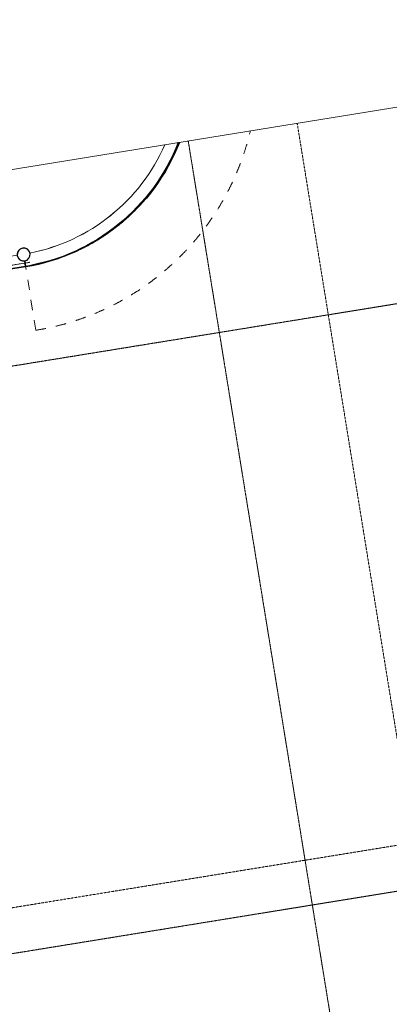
# Model space of a CAD drawing. Header units: millimetres. Extents: x 344773 to 395309, y 816588 to 874127.
# Tile 24 of 25: x 372370 to 378100, y 858848 to 874127. Entities that reach past the tile are written whole.
import ezdxf

# ---------------------------------------------------------------- set-up
doc = ezdxf.new("R2010")
doc.units = ezdxf.units.MM
for name, pattern in [('_T3_Dash', [4.8, 3, -1.8]), ('Dash', [6.35, 3.175, -3.175]), ('Overhead', [1.4000000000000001, 0.7000000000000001, -0.7000000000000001]), ('System - Akser', [7.199999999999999, 4.8, -0.8, 0.8, -0.8])]:
    doc.linetypes.add(name, pattern=pattern)
for name, color, linetype, lineweight in [('0-1', 7, 'Continuous', 5), ('A-AREA-BNDY', 1, 'Continuous', 5), ('A-FLOR-1', 8, 'Continuous', 5), ('A-FLOR-OVHD', 1, 'Overhead', 5), ('A852-TYNN', 7, 'Continuous', 5), ('S-COLS-2', 10, 'Continuous', 9), ('S-COLS-3', 7, 'Continuous', 5), ('S-COLS-SYMB-1', 10, 'Continuous', 9), ('S-GRID-1', 1, 'System - Akser', 5)]:
    doc.layers.add(name, color=color, linetype=linetype, lineweight=lineweight)
doc.layers.add('_printramme', color=7, linetype='_T3_Dash', lineweight=5, plot=False)
doc.layers.add('A862-B-RLin', color=1, linetype='Continuous')
doc.layers.add('A862-N-RLin', color=7, linetype='Continuous', plot=False)

# ---------------------------------------------------------------- blocks, each defined once
blk = doc.blocks.new('A222 - Sirkulær Stålsøyle - A222 - Sirkulær Stålsøyle 1 - Ø 200 mm-26153990-ENBR-80052-AA1-TOF-200-0002_2D')
at = {"layer": 'S-COLS-3'}
h = blk.add_hatch(color=256, dxfattribs=at)
h.paths.add_polyline_path([(17.3648177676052, -98.48077530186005), (60.32088886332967, -77.94228634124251), (77.94228634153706, -61.96155060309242), (95.89268973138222, -23.29371405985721), (100.0000000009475, -6.410552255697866e-10), (86.9333243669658, 46.38861592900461), (63.63961030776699, 75.15754839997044), (49.09117846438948, 86.93332436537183), (17.3648177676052, 98.48077530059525), (-23.29371405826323, 96.32283352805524), (-60.32088886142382, 77.94228633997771), (-77.9422863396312, 61.96155060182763), (-95.89268972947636, 23.29371405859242), (-99.99999999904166, -6.410552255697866e-10), (-86.93332436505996, -46.38861593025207), (-63.63961030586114, -75.15754840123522), (-40.66555640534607, -90.00000000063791), (-17.364817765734, -98.48077530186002), (9.355950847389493e-10, -98.48077530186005)], flags=0)
h.paths.add_polyline_path([(9.355929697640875e-10, -90.00000000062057), (-23.29371405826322, -86.93332436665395), (-44.99999999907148, -77.94228634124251), (-71.56532211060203, -53.31062158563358), (-85.12134751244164, -27.66821315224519), (-86.93332436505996, -23.29371405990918), (-89.99999999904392, -6.410531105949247e-10), (-81.95101363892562, 35.32207618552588), (-66.52204922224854, 59.88314277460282), (-63.63961030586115, 63.63961030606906), (-44.99999999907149, 77.94228633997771), (-10.38569152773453, 88.6326977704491), (18.59929829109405, 87.55135592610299), (23.29371406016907, 86.93332436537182), (45.00000000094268, 77.94228633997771), (71.56532211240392, 53.31062158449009), (85.12134751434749, 27.66821315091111), (86.93332436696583, 23.29371405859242), (90.00000000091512, -6.410552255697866e-10), (81.95101364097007, -35.32207618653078), (66.52204922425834, -59.88314277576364), (63.63961030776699, -63.63961030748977), (45.00000000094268, -77.94228634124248), (10.38569152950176, -88.6326977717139)], flags=0)
at = {"layer": 'S-COLS-2'}
for centre, radius, start, end in [((-3.098267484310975e-13, -1.064300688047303e-13), 99.99999999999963, 359.9999999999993, 179.9999999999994), ((-3.09268259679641e-13, -1.06758612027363e-13), 99.99999999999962, 179.9999999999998, 359.9999999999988)]:
    blk.add_arc(centre, radius, start, end, dxfattribs=at)
at = {"layer": 'S-COLS-SYMB-1'}
for centre, radius, start, end in [((-3.078755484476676e-13, -1.067582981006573e-13), 99.99999999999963, 359.9999999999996, 179.9999999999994), ((-3.09268259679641e-13, -1.06758612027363e-13), 99.9999999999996, 180.0000000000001, 0)]:
    blk.add_arc(centre, radius, start, end, dxfattribs=at)

msp = doc.modelspace()

# ---------------------------------------------------------------- linework, layer by layer
at = {"layer": '_printramme'}
msp.add_lwpolyline([(376671.984158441, 872519.7874451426), (378483.9513764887, 861357.8088717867), (355929.1157809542, 857696.39504278), (354117.1485629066, 868858.3736161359)], dxfattribs=at)
at = {"layer": 'A-AREA-BNDY', "flags": 128}
for points in [[(374836.733409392, 872221.8640821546), (374799.6058791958, 872112.3890563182), (374555.9937245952, 871659.5619936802), (374240.6622235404, 871253.4028192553), (373862.3433128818, 870905.1586055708), (373431.5131322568, 870624.4726850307), (372960.1019262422, 870419.1176135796), (372461.1636804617, 870294.7799385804), (367354.2010823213, 869465.7469180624), (365404.7206836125, 869149.2802135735), (364037.6166590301, 868927.3529217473), (363555.9480853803, 868887.578096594), (363073.9874976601, 868923.6425311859), (362603.6023650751, 869034.6581994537), (362156.3751307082, 869217.8915272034), (361743.3180133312, 869468.83070179), (361374.6018500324, 869781.2967679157), (361181.8609488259, 870005.2157431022)], [(374836.733409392, 872221.8640821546), (374799.6058791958, 872112.3890563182), (374555.9937245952, 871659.5619936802), (374240.6622235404, 871253.4028192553), (373862.3433128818, 870905.1586055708), (373431.5131322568, 870624.4726850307), (372960.1019262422, 870419.1176135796), (372461.1636804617, 870294.7799385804), (367354.2010823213, 869465.7469180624), (365404.7206836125, 869149.2802135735), (364037.6166590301, 868927.3529217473), (363555.9480853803, 868887.578096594), (363073.9874976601, 868923.6425311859), (362603.6023650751, 869034.6581994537), (362156.3751307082, 869217.8915272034), (361743.3180133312, 869468.83070179), (361374.6018500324, 869781.2967679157), (361181.8609488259, 870005.2157431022)], [(366212.1549482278, 870821.8028530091), (366364.3844319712, 869884.0473468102), (366424.7134012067, 869512.4122227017), (367026.8313977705, 869610.1563694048), (367025.2290347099, 869620.0271562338), (367321.3526395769, 869668.0980480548), (367354.2010823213, 869465.7469180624), (372461.1636804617, 870294.7799385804), (372960.1019262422, 870419.1176135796), (373431.5131322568, 870624.4726850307), (373862.3433128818, 870905.1586055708), (374240.6622235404, 871253.4028192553), (374555.9937245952, 871659.5619936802), (374799.6058791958, 872112.3890563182), (374836.733409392, 872221.8640821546)]]:
    msp.add_lwpolyline(points, dxfattribs=at)
at = {"layer": 'A-FLOR-1'}
for centre, radius, start, end in [((371966.0161760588, 873344.8502573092), 2895.000000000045, 281.1714136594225, 336.4153483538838), ((371966.016176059, 873344.8502573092), 2894.999999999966, 281.171413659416, 336.4153483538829)]:
    msp.add_arc(centre, radius, start, end, dxfattribs=at)
at = {"layer": 'A-FLOR-OVHD'}
msp.add_line((366824.7514767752, 869436.6697892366), (372525.012037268, 870362.0151661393), dxfattribs=at)
at = {"layer": 'A852-TYNN'}
msp.add_lwpolyline([(350568.3158292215, 868282.2778519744), (358959.9837754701, 816588.3968160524), (394963.5261986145, 822432.9913183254), (386571.8582523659, 874126.8723542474)], close=True, dxfattribs=at)
at = {"layer": 'A852-TYNN', "linetype": 'Dash', "ltscale": 50}
msp.add_lwpolyline([(375945.7846786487, 872401.900670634, -0.3031251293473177), (372621.0094096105, 869307.6379311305), (372460.7730869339, 870294.7167163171, 0.2658664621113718), (374844.9961430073, 872223.2054037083, 0.2658664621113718)], format="xyb", dxfattribs=at)
at = {"layer": 'A852-TYNN'}
msp.add_lwpolyline([(374619.196657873, 872186.5504986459, -0.2457130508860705), (372528.1266387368, 870504.945887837, 0.9430164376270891), (372331.3331945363, 870471.2566932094), (366436.5583454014, 869514.3350583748), (366223.9998924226, 870823.7256886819)], format="xyb", dxfattribs=at)
at = {"layer": 'A862-B-RLin', "flags": 128}
for points in [[(374837.2470286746, 872221.9474599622, -0.2639284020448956), (372461.1596075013, 870294.8350625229), (367216.9969183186, 869468.7506416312), (367216.8821867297, 869468.8333259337), (367203.3194664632, 869552.6936718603), (366444.2559592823, 869429.4719524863), (365446.3194109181, 869267.4730470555), (365463.9454045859, 869158.894391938), (365454.2720334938, 869157.3240761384), (365454.0746177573, 869157.2920288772), (365453.9598884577, 869157.3746995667), (364046.9034391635, 868928.9617758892, -0.2638226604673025), (361181.1563894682, 870005.1013692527, -0.2638226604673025)], [(366218.0774202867, 870822.7642708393), (366444.2559592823, 869429.4719524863), (367203.3194664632, 869552.6936718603), (367216.8821867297, 869468.8333259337), (367216.9969183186, 869468.7506416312), (372461.1596075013, 870294.8350625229, 0.2639284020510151), (374837.2470287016, 872221.9474599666, 0.2639284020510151)]]:
    msp.add_lwpolyline(points, format="xyb", dxfattribs=at)
at = {"layer": 'A862-N-RLin', "flags": 128}
for points in [[(374829.0136389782, 872220.6109019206, -0.2622124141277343), (372461.2475789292, 870294.8937770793), (372446.7429645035, 870383.6171095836, 11596.62289003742), (372446.7089164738, 870383.6115882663), (372461.0498314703, 870294.8638447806), (367217.0383344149, 869468.8075443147), (367216.9235288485, 869468.890691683), (367203.3194664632, 869552.6936718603), (367189.6993804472, 869636.5953599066), (366436.5583454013, 869514.3350583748), (366223.9998924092, 870823.7256886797)], [(374845.2891661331, 872223.2529712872, -0.2655946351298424), (372461.1636804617, 870294.7799385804), (367216.9551111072, 869468.6932015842)]]:
    msp.add_lwpolyline(points, format="xyb", dxfattribs=at)
at = {"layer": 'S-GRID-1'}
for p, q in [((383374.0169919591, 820551.6213965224), (374982.3490457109, 872245.5024324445)), ((351050.8724579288, 865309.6596409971), (387054.4148810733, 871154.2541432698)), ((352492.9992125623, 856425.9514949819), (388496.5416357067, 862270.5459972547))]:
    msp.add_line(p, q, dxfattribs=at)

# ---------------------------------------------------------------- block references
at = {"layer": '0-1', "rotation": 99.22061253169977}
msp.add_blockref('A222 - Sirkulær Stålsøyle - A222 - Sirkulær Stålsøyle 1 - Ø 200 mm-26153990-ENBR-80052-AA1-TOF-200-0002_2D', (372430.7187823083, 870482.3248883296), dxfattribs=at)

doc.saveas('drawing.dxf')
